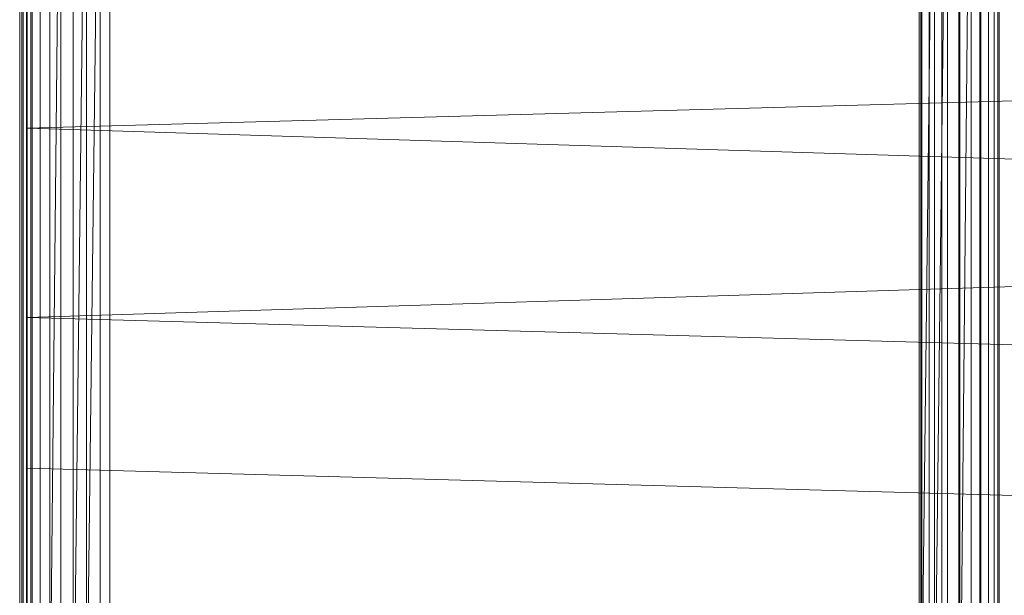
# Model space of a CAD drawing. Header units: metres. Extents: x 391.1 to 430.4, y 12.7 to 28.4.
# Tile 101 of 169: x 407.3769 to 407.5429, y 26.3898 to 26.4869. Entities that reach past the tile are written whole.
import ezdxf

# ---------------------------------------------------------------- set-up
doc = ezdxf.new("R2010")
doc.units = ezdxf.units.M
doc.layers.add('A-DETL-____-MBND', color=7, linetype='Continuous', lineweight=18)

# ---------------------------------------------------------------- blocks, each defined once
blk = doc.blocks.new('Family - Inodor PB-155487-02_CLI_AIRE_P0')
at = {"layer": 'A-DETL-____-MBND', "color": 253, "true_color": 0xaaaaaa}
for p, q in [((0.00056, 0.01465), (0.00056, 0.38826)), ((0.00056, 0.01465), (0.00056, 0.38826)), ((0.16489, 0.38826), (0.16489, 0.01465)), ((0.16489, 0.38826), (0.16489, 0.01465)), ((0, 0.36417), (0, 0.03582)), ((0, 0.03582), (0, 0.36417)), ((0.00056, 0.36417), (0.00056, 0.03582)), ((0.00056, 0.03582), (0.00056, 0.36417)), ((0.15161, 0.36098), (0.15161, 0.0437)), ((0.15205, 0.361), (0.15205, 0.04368)), ((0.15334, 0.36106), (0.15334, 0.04361)), ((0.15546, 0.36117), (0.15546, 0.04351)), ((0.15833, 0.36132), (0.15833, 0.04336)), ((0.16188, 0.3615), (0.16187, 0.04318)), ((0.01521, 0.35403), (0.01521, 0.05064)), ((0.01521, 0.35403), (0.01521, 0.05064)), ((0.00036, 0.10805), (0.00036, 0.29485)), ((0.00036, 0.10805), (0.00036, 0.29485)), ((0.00056, 0.10805), (0.00056, 0.29485)), ((0.00056, 0.29485), (0.00056, 0.10805)), ((0.00056, 0.10805), (0.00056, 0.29485)), ((0.00116, 0.10805), (0.00116, 0.29485)), ((0.00116, 0.29485), (0.00116, 0.10805)), ((0.00116, 0.10805), (0.00116, 0.29485)), ((0.00213, 0.10805), (0.00213, 0.29485)), ((0.00213, 0.29485), (0.00213, 0.10805)), ((0.00213, 0.10805), (0.00213, 0.29485)), ((0.00345, 0.10805), (0.00345, 0.29485)), ((0.00345, 0.29485), (0.00345, 0.10805)), ((0.00345, 0.10805), (0.00345, 0.29485)), ((0.00508, 0.10805), (0.00508, 0.29485)), ((0.00508, 0.29485), (0.00508, 0.10805)), ((0.00696, 0.29485), (0.00508, 0.10805)), ((0.00508, 0.10805), (0.00508, 0.29485)), ((0.00508, 0.10805), (0.00696, 0.29485)), ((0.00696, 0.10805), (0.00696, 0.29485)), ((0.00696, 0.10805), (0.00696, 0.29485)), ((0.00696, 0.10805), (0.00696, 0.29485)), ((0.00904, 0.10805), (0.00904, 0.29485)), ((0.00904, 0.29485), (0.00904, 0.10805)), ((0.01126, 0.29485), (0.00904, 0.10805)), ((0.00904, 0.10805), (0.00904, 0.29485)), ((0.00904, 0.10805), (0.01126, 0.29485)), ((0.01126, 0.10805), (0.01126, 0.29485)), ((0.01354, 0.29485), (0.01126, 0.10805)), ((0.01126, 0.10805), (0.01126, 0.29485)), ((0.01126, 0.10805), (0.01126, 0.29485)), ((0.01126, 0.10805), (0.01354, 0.29485)), ((0.01354, 0.10805), (0.01354, 0.29485)), ((0.01354, 0.29485), (0.01354, 0.10805)), ((0.01354, 0.10805), (0.01354, 0.29485)), ((0.15191, 0.10805), (0.15191, 0.29485)), ((0.15191, 0.29485), (0.15191, 0.10805)), ((0.15419, 0.29485), (0.15191, 0.10805)), ((0.15191, 0.10805), (0.15191, 0.29485)), ((0.15191, 0.10805), (0.15419, 0.29485)), ((0.15419, 0.10805), (0.15419, 0.29485)), ((0.15641, 0.29485), (0.15419, 0.10805)), ((0.15419, 0.10805), (0.15419, 0.29485)), ((0.15419, 0.10805), (0.15419, 0.29485)), ((0.15419, 0.10805), (0.15641, 0.29485)), ((0.15641, 0.10805), (0.15641, 0.29485)), ((0.15641, 0.10805), (0.15641, 0.29485)), ((0.15641, 0.10805), (0.15641, 0.29485)), ((0.15849, 0.10805), (0.15849, 0.29485)), ((0.15849, 0.29485), (0.15849, 0.10805)), ((0.16037, 0.29485), (0.15849, 0.10805)), ((0.15849, 0.10805), (0.15849, 0.29485)), ((0.15849, 0.10805), (0.16037, 0.29485)), ((0.16037, 0.10805), (0.16037, 0.29485)), ((0.16037, 0.10805), (0.16037, 0.29485)), ((0.16037, 0.10805), (0.16037, 0.29485)), ((0.162, 0.10805), (0.162, 0.29485)), ((0.162, 0.29485), (0.162, 0.10805)), ((0.162, 0.10805), (0.162, 0.29485)), ((0.16332, 0.10805), (0.16332, 0.29485)), ((0.16332, 0.29485), (0.16332, 0.10805)), ((0.16332, 0.10805), (0.16332, 0.29485)), ((0.16429, 0.10805), (0.16429, 0.29485)), ((0.16429, 0.29485), (0.16429, 0.10805)), ((0.16429, 0.10805), (0.16429, 0.29485)), ((0.16489, 0.10805), (0.16489, 0.29485)), ((0.16489, 0.29485), (0.16489, 0.10805)), ((0.16489, 0.10805), (0.16489, 0.29485)), ((0.16509, 0.29485), (0.16509, 0.10805)), ((0.16509, 0.29485), (0.16509, 0.10805)), ((0.00127, 0.11722), (0.00127, 0.28262)), ((0.00127, 0.13284), (0.00127, 0.26701)), ((0.00127, 0.267), (0.00127, 0.13339)), ((0.00186, 0.26697), (0.00186, 0.13288)), ((0.00186, 0.13288), (0.00186, 0.26697)), ((0.00186, 0.13288), (0.00186, 0.26697)), ((0.00186, 0.13288), (0.00186, 0.26697)), ((0.00127, 0.2159), (0.00127, 0.24131)), ((0.51095, 0.22997), (0.00127, 0.2159)), ((0.51095, 0.19991), (0.00127, 0.2159)), ((0.00127, 0.18393), (0.00127, 0.2159)), ((0.51095, 0.19991), (0.00127, 0.18393)), ((0.51095, 0.16986), (0.00127, 0.18393)), ((0.00127, 0.15852), (0.00127, 0.18393)), ((0.51095, 0.14444), (0.00127, 0.15852)), ((0.00127, 0.13475), (0.00127, 0.15852))]:
    blk.add_line(p, q, dxfattribs=at)
blk = doc.blocks.new('LONDR55-XX_ZZ-ARQ-CAA-M3D-Londres55_ifc-1-02_CLI_AIRE_P0')
at = {"layer": 'A-DETL-____-MBND', "color": 253, "lineweight": 18, "true_color": 0xaaaaaa}
blk.add_blockref('Family - Inodor PB-155487-02_CLI_AIRE_P0', (407.37693, 26.25274), dxfattribs=at)

msp = doc.modelspace()

# ---------------------------------------------------------------- block references
at = {"lineweight": 5}
msp.add_blockref('LONDR55-XX_ZZ-ARQ-CAA-M3D-Londres55_ifc-1-02_CLI_AIRE_P0', (0, 0), dxfattribs=at)

doc.saveas('drawing.dxf')
